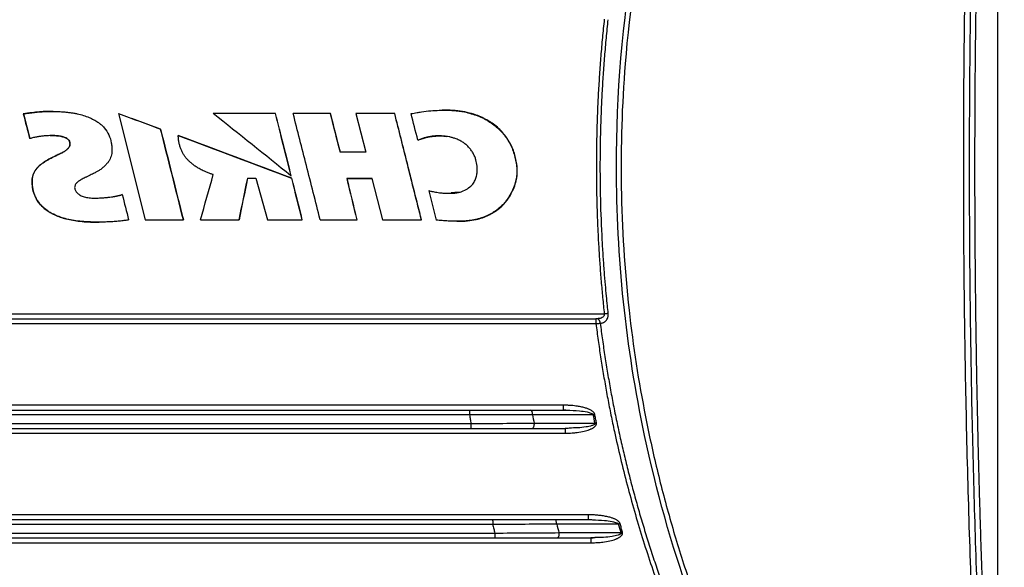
# Model space of a CAD drawing. Header units: millimetres. Extents: x 0 to 1118, y 0 to 864.
# Tile 51 of 76: x 619 to 700, y 128 to 173. Entities that reach past the tile are written whole.
import ezdxf

# ---------------------------------------------------------------- set-up
doc = ezdxf.new("R2010")
doc.units = ezdxf.units.MM

msp = doc.modelspace()

# ---------------------------------------------------------------- linework, layer by layer
at = {"color": 7, "linetype": 'Continuous', "lineweight": 30}
for p, q in [((699.292, 101.129), (699.292, 221.165)), ((653.674, 165.783), (653.642, 165.783)), ((619.251, 165.491), (619.262, 165.491)), ((619.262, 165.491), (619.777, 163.451)), ((621.7, 165.686), (621.692, 165.686)), ((627.071, 165.511), (628.173, 161.145)), ((627.071, 165.511), (627.073, 165.511)), ((627.073, 165.511), (629.27, 156.791)), ((630.526, 164.231), (628.171, 165.103)), ((634.848, 165.511), (634.856, 165.511)), ((639.956, 165.511), (639.942, 165.511)), ((641.415, 165.511), (641.431, 165.511)), ((644.476, 165.511), (644.456, 165.511)), ((646.548, 165.511), (647.378, 162.331)), ((646.548, 165.511), (646.571, 165.511)), ((649.756, 165.511), (649.73, 165.511)), ((619.777, 163.451), (619.766, 163.451)), ((628.173, 161.145), (628.173, 161.145)), ((634.853, 160.496), (634.853, 160.496)), ((637.674, 160.191), (637.67, 160.191)), ((638.358, 160.191), (639.293, 156.791)), ((641.235, 160.396), (641.251, 160.396)), ((641.28, 160.201), (641.297, 160.201)), ((645.836, 160.181), (645.814, 160.181)), ((647.877, 160.181), (648.741, 156.791)), ((627.376, 158.846), (627.377, 158.846)), ((652.556, 159.166), (653.161, 156.756)), ((652.586, 159.166), (652.556, 159.166)), ((654.999, 159.041), (654.387, 158.992)), ((625.477, 156.587), (625.48, 156.587)), ((627.902, 156.776), (627.901, 156.776)), ((629.271, 156.791), (629.27, 156.791)), ((632.396, 156.791), (632.401, 156.791)), ((636.97, 156.791), (636.981, 156.791)), ((642.139, 156.791), (642.156, 156.791)), ((646.644, 156.791), (646.666, 156.791)), ((651.922, 156.791), (651.951, 156.791)), ((654.859, 156.659), (654.893, 156.659)), ((656.401, 156.801), (656.436, 156.801)), ((666.469, 148.664), (666.356, 148.651)), ((655.897, 140.751), (600.446, 140.751)), ((666.062, 140.774), (661.071, 140.774)), ((663.628, 141.151), (663.878, 141.139)), ((661.199, 140.074), (666.196, 140.075)), ((663.76, 139.651), (663.758, 139.623)), ((664.091, 139.673), (663.76, 139.651)), ((665.669, 132.151), (665.997, 132.136)), ((657.8, 131.751), (598.542, 131.751)), ((668.145, 131.785), (663.058, 131.784)), ((663.246, 131.084), (668.342, 131.086)), ((665.862, 130.651), (665.86, 130.623)), ((666.2, 130.673), (665.862, 130.651))]:
    msp.add_line(p, q, dxfattribs=at)
for points, knots in [([(698.769, 86.386), (698.591, 86.565), (698.24, 86.918), (697.726, 87.444), (697.229, 87.959), (696.752, 88.461), (696.292, 88.951), (695.849, 89.428), (695.424, 89.892), (695.017, 90.342), (694.626, 90.779), (694.251, 91.202), (693.893, 91.612), (693.552, 92.006), (693.226, 92.386), (692.915, 92.752), (692.62, 93.102), (692.341, 93.437), (692.076, 93.757), (691.228, 94.79), (689.904, 96.46), (688.231, 98.699), (686.849, 100.646), (684.805, 103.659), (680.811, 110.092), (676.948, 117.944), (672.975, 128.354), (669.225, 141.694), (667.34, 159.689), (668.822, 177.338), (671.734, 189.891), (674.258, 197.369), (676.852, 203.93), (680.209, 211.077), (683.961, 217.373), (686.516, 221.166), (687.736, 222.918), (689.54, 225.375), (691.11, 227.37), (692.226, 228.726), (692.674, 229.265), (693.189, 229.873), (693.77, 230.55), (694.421, 231.293), (695.143, 232.102), (695.939, 232.974), (696.81, 233.905), (697.759, 234.896), (698.425, 235.568), (698.769, 235.915)], [0, 0, 0, 0, 0.004571, 0.009013, 0.013327, 0.017511, 0.021566, 0.025491, 0.029288, 0.032955, 0.036494, 0.039903, 0.043183, 0.046333, 0.049355, 0.052247, 0.055011, 0.057645, 0.06015, 0.062526, 0.081844, 0.098705, 0.113108, 0.125052, 0.164593, 0.250044, 0.282762, 0.366089, 0.49991, 0.607329, 0.684825, 0.732362, 0.74992, 0.812432, 0.874941, 0.882306, 0.895183, 0.913572, 0.937471, 0.941122, 0.94535, 0.950157, 0.955543, 0.961506, 0.968048, 0.975169, 0.982868, 0.991145, 1, 1, 1, 1]), ([(699.041, 235.655), (698.867, 235.48), (698.519, 235.13), (698.002, 234.601), (697.49, 234.07), (696.981, 233.535), (696.477, 232.997), (695.978, 232.456), (695.483, 231.912), (694.699, 231.039), (693.243, 229.373), (690.679, 226.264), (687.554, 222.082), (684.198, 217.02), (681.271, 211.999), (677.691, 204.986), (673.823, 195.582), (670.343, 183.09), (668.558, 170.807), (668.198, 159.457), (668.816, 149.755), (670.008, 142.03), (671.272, 136.258), (672.402, 131.971), (673.71, 127.738), (674.998, 124.109), (676.62, 119.988), (679.014, 114.586), (682.752, 107.548), (686.439, 101.829), (689.904, 97.053), (692, 94.408), (693.881, 92.201), (694.713, 91.247), (695.557, 90.304), (696.412, 89.373), (697.277, 88.453), (698.153, 87.543), (698.745, 86.945), (699.041, 86.647)], [0, 0, 0, 0, 0.004481, 0.008958, 0.01343, 0.017897, 0.02236, 0.026817, 0.03127, 0.035717, 0.048133, 0.071435, 0.108888, 0.142867, 0.181641, 0.214301, 0.285712, 0.365738, 0.448943, 0.510178, 0.571408, 0.624986, 0.651785, 0.678572, 0.705372, 0.732154, 0.748405, 0.78573, 0.839311, 0.892856, 0.909095, 0.946426, 0.954095, 0.961759, 0.969418, 0.977071, 0.984719, 0.992362, 1, 1, 1, 1]), ([(699.39, 87.029), (699.333, 87.766), (699.196, 89.53), (698.967, 92.613), (698.688, 96.551), (698.397, 100.955), (698.019, 107.126), (697.605, 114.795), (697.196, 124.061), (696.878, 133.33), (696.649, 142.602), (696.512, 151.876), (696.467, 161.151), (696.513, 170.426), (696.649, 179.699), (696.876, 188.971), (697.196, 198.241), (697.605, 207.507), (698.018, 215.155), (698.395, 221.327), (698.686, 225.718), (698.965, 229.662), (699.194, 232.745), (699.332, 234.523), (699.39, 235.272)], [0, 0, 0, 0, 0.014942, 0.035776, 0.0625, 0.094745, 0.124999, 0.1875, 0.249999, 0.3125, 0.374999, 0.4375, 0.5, 0.5625, 0.625, 0.687501, 0.750001, 0.812501, 0.875001, 0.904851, 0.9375, 0.963965, 0.984798, 1, 1, 1, 1]), ([(699.818, 235.237), (699.764, 234.524), (699.654, 233.098), (699.496, 230.961), (699.342, 228.824), (699.193, 226.689), (699.049, 224.555), (698.91, 222.422), (698.776, 220.29), (698.646, 218.16), (698.521, 216.031), (698.401, 213.903), (698.285, 211.776), (698.175, 209.651), (698.069, 207.527), (697.968, 205.404), (697.871, 203.283), (697.78, 201.163), (697.693, 199.044), (697.611, 196.927), (697.534, 194.811), (697.461, 192.697), (697.393, 190.583), (697.33, 188.472), (697.272, 186.361), (697.218, 184.252), (697.169, 182.145), (697.125, 180.039), (697.085, 177.934), (697.05, 175.831), (697.02, 173.729), (696.995, 171.629), (696.974, 169.53), (696.957, 167.433), (696.946, 165.337), (696.939, 163.243), (696.936, 160.411), (696.944, 156.837), (696.973, 152.521), (697.023, 148.197), (697.092, 143.868), (697.18, 139.533), (697.289, 135.191), (697.418, 130.844), (697.567, 126.49), (697.736, 122.131), (697.925, 117.766), (698.134, 113.396), (698.364, 109.02), (698.614, 104.639), (698.884, 100.253), (699.174, 95.861), (699.484, 91.464), (699.707, 88.532), (699.818, 87.065)], [0, 0, 0, 0, 0.014463, 0.028916, 0.043358, 0.057789, 0.072211, 0.086622, 0.101022, 0.115412, 0.129792, 0.144161, 0.15852, 0.172868, 0.187206, 0.201533, 0.21585, 0.230157, 0.244453, 0.258739, 0.273014, 0.287279, 0.301534, 0.315778, 0.330012, 0.344235, 0.358448, 0.372651, 0.386843, 0.401024, 0.415196, 0.429357, 0.443507, 0.457647, 0.471777, 0.485896, 0.500005, 0.529067, 0.558172, 0.587321, 0.616513, 0.64575, 0.67503, 0.704354, 0.733722, 0.763133, 0.792588, 0.822087, 0.85163, 0.881216, 0.910846, 0.94052, 0.970238, 1, 1, 1, 1]), ([(699.292, 101.129), (699.249, 101.823), (699.163, 103.211), (699.04, 105.293), (698.922, 107.374), (698.807, 109.454), (698.698, 111.533), (698.592, 113.611), (698.492, 115.689), (698.395, 117.765), (698.303, 119.84), (698.216, 121.915), (698.133, 123.988), (698.055, 126.061), (697.981, 128.132), (697.911, 130.203), (697.846, 132.273), (697.786, 134.342), (697.73, 136.41), (697.678, 138.476), (697.631, 140.542), (697.589, 142.607), (697.551, 144.672), (697.517, 146.735), (697.488, 148.797), (697.463, 150.858), (697.443, 152.919), (697.428, 154.978), (697.416, 157.036), (697.41, 159.094), (697.407, 161.885), (697.415, 165.413), (697.443, 169.677), (697.491, 173.946), (697.559, 178.219), (697.645, 182.495), (697.751, 186.776), (697.876, 191.061), (698.02, 195.35), (698.183, 199.642), (698.366, 203.939), (698.568, 208.24), (698.789, 212.545), (699.028, 216.854), (699.204, 219.728), (699.292, 221.165)], [0, 0, 0, 0, 0.0173732, 0.0347364, 0.0520896, 0.0694329, 0.0867664, 0.1040902, 0.1214043, 0.1387088, 0.1560038, 0.1732894, 0.1905657, 0.2078327, 0.2250905, 0.2423392, 0.2595789, 0.2768096, 0.2940315, 0.3112445, 0.3284489, 0.3456446, 0.3628318, 0.3800106, 0.3971809, 0.414343, 0.4314968, 0.4486424, 0.46578, 0.4829097, 0.5000314, 0.5355017, 0.5710063, 0.6065459, 0.6421214, 0.6777333, 0.7133825, 0.7490696, 0.7847953, 0.8205603, 0.8563654, 0.8922112, 0.9280984, 0.9640278, 1, 1, 1, 1]), ([(666.964, 173.251), (666.938, 173), (666.885, 172.498), (666.811, 171.744), (666.743, 170.99), (666.679, 170.235), (666.621, 169.48), (666.568, 168.725), (666.519, 167.969), (666.476, 167.213), (666.438, 166.456), (666.405, 165.7), (666.377, 164.942), (666.354, 164.185), (666.337, 163.427), (666.324, 162.669), (666.316, 161.91), (666.313, 160.954), (666.32, 159.802), (666.344, 158.454), (666.384, 157.107), (666.44, 155.762), (666.512, 154.417), (666.601, 153.074), (666.705, 151.731), (666.825, 150.39), (666.918, 149.497), (666.964, 149.051)], [0, 0, 0, 0, 0.031245, 0.062485, 0.093719, 0.124951, 0.15618, 0.18741, 0.21864, 0.249873, 0.28111, 0.312353, 0.343602, 0.37486, 0.406127, 0.437405, 0.468696, 0.500001, 0.555642, 0.611243, 0.666813, 0.722357, 0.777886, 0.833407, 0.888927, 0.944456, 1, 1, 1, 1]), ([(667.289, 149.085), (667.266, 149.298), (667.216, 149.774), (667.139, 150.56), (667.054, 151.491), (666.966, 152.567), (666.879, 153.789), (666.76, 155.777), (666.664, 158.247), (666.634, 160.766), (666.647, 162.662), (666.678, 164.173), (666.729, 165.684), (666.8, 167.193), (666.891, 168.702), (667.003, 170.209), (667.133, 171.714), (667.237, 172.716), (667.289, 173.217)], [0, 0, 0, 0, 0.026662, 0.059327, 0.097993, 0.142661, 0.19333, 0.250001, 0.389684, 0.499998, 0.562501, 0.625003, 0.687504, 0.750004, 0.812504, 0.875003, 0.937502, 1, 1, 1, 1]), ([(651.098, 165.501), (651.262, 165.529), (651.544, 165.578), (652.085, 165.666), (652.69, 165.742), (653.411, 165.785), (653.984, 165.787), (654.425, 165.771), (654.736, 165.751), (655.033, 165.719), (655.425, 165.656), (655.898, 165.544), (656.447, 165.376), (656.968, 165.158), (657.452, 164.896), (657.896, 164.6), (658.404, 164.168), (658.94, 163.543), (659.43, 162.666), (659.665, 161.847), (659.77, 161.188), (659.794, 160.721), (659.757, 160.273), (659.632, 159.691), (659.407, 159.134), (659.108, 158.623), (658.855, 158.264), (658.56, 157.939), (658.282, 157.7), (658.043, 157.523), (657.849, 157.394), (657.646, 157.272), (657.426, 157.155), (657.191, 157.047), (656.937, 156.95), (656.674, 156.866), (656.493, 156.823), (656.401, 156.801)], [0, 0, 0, 0, 0.029211, 0.050362, 0.096237, 0.136248, 0.177203, 0.196703, 0.213953, 0.231854, 0.249215, 0.283633, 0.317338, 0.349853, 0.382817, 0.413889, 0.443421, 0.499657, 0.5574, 0.618235, 0.647719, 0.674288, 0.699892, 0.726192, 0.778342, 0.804268, 0.829935, 0.855349, 0.881003, 0.894205, 0.907581, 0.921867, 0.935785, 0.951448, 0.967331, 0.983496, 1, 1, 1, 1]), ([(656.436, 156.801), (656.614, 156.846), (656.964, 156.935), (657.576, 157.194), (658.229, 157.599), (658.877, 158.203), (659.358, 158.942), (659.709, 159.764), (659.866, 160.677), (659.758, 161.641), (659.488, 162.622), (658.986, 163.537), (658.302, 164.33), (657.439, 164.956), (656.549, 165.368), (655.701, 165.609), (654.922, 165.752), (654.242, 165.786), (653.82, 165.781), (653.674, 165.779)], [0, 0, 0, 0, 0.03793, 0.074536, 0.137118, 0.195767, 0.25602, 0.317803, 0.379138, 0.444566, 0.516116, 0.587621, 0.658089, 0.730657, 0.806384, 0.859543, 0.912773, 0.969746, 1, 1, 1, 1]), ([(621.692, 165.687), (621.519, 165.688), (621.15, 165.691), (620.568, 165.647), (619.928, 165.574), (619.483, 165.52), (619.251, 165.491)], [0, 0, 0, 0, 0.211251, 0.452238, 0.713561, 1, 1, 1, 1]), ([(619.262, 165.491), (619.418, 165.51), (619.722, 165.547), (620.305, 165.619), (620.988, 165.684), (621.633, 165.695), (622.121, 165.675), (622.468, 165.652), (622.804, 165.625), (623.112, 165.592), (623.399, 165.548), (623.763, 165.476), (624.184, 165.366), (624.64, 165.205), (625.033, 165.012), (625.34, 164.827), (625.635, 164.608), (625.968, 164.283), (626.307, 163.764), (626.472, 163.216), (626.518, 162.785), (626.538, 162.419), (626.5, 162.079), (626.381, 161.782), (626.257, 161.571), (626.098, 161.363), (625.902, 161.155), (625.675, 160.963), (625.437, 160.81), (625.19, 160.671), (624.894, 160.516), (624.634, 160.387), (624.431, 160.292), (624.309, 160.237), (624.167, 160.169), (624.009, 160.083), (623.865, 159.992), (623.738, 159.902), (623.645, 159.825), (623.587, 159.762), (623.539, 159.695), (623.496, 159.604), (623.464, 159.486), (623.475, 159.318), (623.543, 159.156), (623.642, 159.01), (623.746, 158.915), (623.865, 158.831), (624.004, 158.754), (624.165, 158.688), (624.424, 158.62), (624.706, 158.577), (624.996, 158.566), (625.273, 158.562), (625.587, 158.576), (625.925, 158.604), (626.218, 158.628), (626.437, 158.655), (626.596, 158.679), (626.688, 158.694), (626.759, 158.706), (626.811, 158.715), (626.858, 158.722), (626.889, 158.728), (626.902, 158.731)], [0, 0, 0, 0, 0.027045, 0.052938, 0.1013, 0.145354, 0.164028, 0.185537, 0.205392, 0.222147, 0.238874, 0.255583, 0.286104, 0.313774, 0.338811, 0.361509, 0.375559, 0.402075, 0.441361, 0.481173, 0.499421, 0.515967, 0.544478, 0.5573, 0.570984, 0.586485, 0.602409, 0.620064, 0.637616, 0.651272, 0.668826, 0.695334, 0.701327, 0.70731, 0.718441, 0.728464, 0.738378, 0.747875, 0.755317, 0.759074, 0.762601, 0.76951, 0.776361, 0.783403, 0.79822, 0.805928, 0.813759, 0.822244, 0.831038, 0.841083, 0.852299, 0.877204, 0.889967, 0.902432, 0.924947, 0.944112, 0.960888, 0.975658, 0.982161, 0.988626, 0.991756, 0.994508, 0.997728, 1, 1, 1, 1]), ([(639.942, 165.511), (639.517, 165.511), (638.668, 165.511), (637.395, 165.511), (636.122, 165.511), (635.272, 165.511), (634.848, 165.511)], [0, 0, 0, 0, 0.2500021, 0.4999999, 0.7499978, 1, 1, 1, 1]), ([(644.456, 165.511), (644.118, 165.511), (643.442, 165.511), (642.429, 165.511), (641.753, 165.511), (641.415, 165.511)], [0, 0, 0, 0, 0.333334, 0.666666, 1, 1, 1, 1]), ([(643.632, 156.791), (643.255, 158.276), (642.516, 161.183), (641.777, 164.089), (641.415, 165.511)], [0, 0, 0, 0, 0.510859, 1, 1, 1, 1]), ([(649.73, 165.511), (650.076, 164.136), (650.807, 161.23), (651.537, 158.323), (651.922, 156.791)], [0, 0, 0, 0, 0.473037, 1, 1, 1, 1]), ([(651.951, 156.791), (651.565, 158.327), (650.834, 161.234), (650.101, 164.141), (649.756, 165.511)], [0, 0, 0, 0, 0.528513, 1, 1, 1, 1]), ([(627.902, 156.776), (627.853, 156.767), (627.751, 156.748), (627.592, 156.723), (627.42, 156.7), (627.235, 156.679), (627.036, 156.659), (626.825, 156.642), (626.517, 156.62), (626.116, 156.599), (625.624, 156.587), (625.046, 156.59), (624.415, 156.613), (623.743, 156.671), (623.132, 156.766), (622.578, 156.906), (622.083, 157.072), (621.649, 157.27), (621.278, 157.493), (620.947, 157.736), (620.658, 158.014), (620.437, 158.306), (620.277, 158.587), (620.119, 158.944), (620.022, 159.318), (619.982, 159.682), (619.97, 159.994), (619.997, 160.295), (620.1, 160.577), (620.212, 160.795), (620.365, 161.012), (620.554, 161.211), (620.776, 161.393), (621.005, 161.547), (621.238, 161.687), (621.439, 161.797), (621.647, 161.9), (621.874, 162.009), (622.12, 162.126), (622.335, 162.232), (622.497, 162.314), (622.626, 162.39), (622.742, 162.471), (622.843, 162.554), (622.931, 162.637), (623.003, 162.722), (623.054, 162.812), (623.082, 162.906), (623.089, 163.003), (623.08, 163.101), (623.051, 163.232), (622.972, 163.351), (622.863, 163.446), (622.762, 163.502), (622.645, 163.55), (622.515, 163.594), (622.368, 163.637), (622.21, 163.665), (622.037, 163.684), (621.849, 163.696), (621.646, 163.7), (621.346, 163.694), (621.021, 163.675), (620.677, 163.636), (620.391, 163.594), (620.091, 163.534), (619.884, 163.479), (619.777, 163.451)], [0, 0, 0, 0, 0.008265, 0.017231, 0.026901, 0.03728, 0.04837, 0.060176, 0.072698, 0.099816, 0.127229, 0.15496, 0.196169, 0.232754, 0.267477, 0.29917, 0.328109, 0.354553, 0.3786, 0.400266, 0.423018, 0.445275, 0.461111, 0.476988, 0.510374, 0.524958, 0.53818, 0.562435, 0.574768, 0.588089, 0.603257, 0.618861, 0.633856, 0.651007, 0.664954, 0.679287, 0.689258, 0.703618, 0.721414, 0.734723, 0.743548, 0.75184, 0.759746, 0.767024, 0.773628, 0.779943, 0.785529, 0.790773, 0.79629, 0.801637, 0.807076, 0.818563, 0.824645, 0.831163, 0.837619, 0.845799, 0.854095, 0.863089, 0.87256, 0.883249, 0.894465, 0.906489, 0.933265, 0.948881, 0.964233, 0.981478, 1, 1, 1, 1]), ([(621.498, 163.691), (621.601, 163.694), (621.926, 163.705), (622.342, 163.654), (622.709, 163.529), (622.915, 163.413), (623.046, 163.241), (623.086, 163.047), (623.077, 162.886), (623.025, 162.766), (622.94, 162.646), (622.786, 162.508), (622.564, 162.349), (622.276, 162.207), (621.944, 162.044), (621.547, 161.859), (621.182, 161.663), (620.879, 161.471), (620.579, 161.25), (620.269, 160.929), (620.009, 160.449), (619.944, 159.887), (620.009, 159.281), (620.208, 158.655), (620.576, 158.064), (621.132, 157.562), (621.864, 157.138), (622.811, 156.816), (623.97, 156.632), (624.886, 156.575), (625.407, 156.593), (625.477, 156.595)], [0, 0, 0, 0, 0.0223032, 0.0708342, 0.0900934, 0.1065725, 0.1215976, 0.1354906, 0.1489298, 0.1559735, 0.1635775, 0.1807698, 0.2007299, 0.2229439, 0.2503713, 0.2813554, 0.3183352, 0.3404066, 0.3594937, 0.3992475, 0.4367136, 0.4760309, 0.5203189, 0.5686292, 0.6178373, 0.6699977, 0.7299574, 0.8009529, 0.886423, 0.9848943, 1, 1, 1, 1]), ([(634.853, 160.496), (634.817, 160.507), (634.743, 160.53), (634.628, 160.569), (634.505, 160.615), (634.375, 160.666), (634.217, 160.731), (634.044, 160.807), (633.858, 160.895), (633.656, 161.004), (633.433, 161.142), (633.197, 161.309), (632.977, 161.487), (632.779, 161.677), (632.603, 161.877), (632.446, 162.09), (632.311, 162.316), (632.199, 162.56), (632.109, 162.82), (632.04, 163.098), (631.994, 163.396), (631.982, 163.603), (631.976, 163.711)], [0, 0, 0, 0, 0.02405, 0.050151, 0.078321, 0.108573, 0.140917, 0.188528, 0.230423, 0.273821, 0.335947, 0.399532, 0.460603, 0.518566, 0.576399, 0.632588, 0.68887, 0.745903, 0.805753, 0.866197, 0.930186, 1, 1, 1, 1]), ([(653.964, 163.636), (653.916, 163.642), (653.82, 163.653), (653.677, 163.664), (653.534, 163.671), (653.392, 163.674), (653.251, 163.672), (653.11, 163.666), (652.971, 163.656), (652.78, 163.635), (652.537, 163.596), (652.249, 163.528), (651.955, 163.439), (651.76, 163.368), (651.657, 163.331)], [0, 0, 0, 0, 0.0617886, 0.1230442, 0.1838227, 0.2441814, 0.3041787, 0.3638741, 0.4233281, 0.4826018, 0.6088248, 0.7365366, 0.8603236, 1, 1, 1, 1]), ([(651.686, 163.331), (651.754, 163.356), (651.885, 163.404), (652.076, 163.466), (652.294, 163.531), (652.546, 163.591), (652.835, 163.639), (653.123, 163.667), (653.411, 163.676), (653.703, 163.668), (653.898, 163.647), (653.996, 163.636)], [0, 0, 0, 0, 0.092266, 0.17751, 0.255808, 0.382126, 0.506997, 0.628225, 0.750463, 0.874223, 1, 1, 1, 1]), ([(652.556, 159.166), (652.641, 159.148), (652.79, 159.117), (653.078, 159.059), (653.411, 159.007), (653.809, 158.969), (654.285, 158.95), (654.731, 158.97), (655.13, 159.051), (655.465, 159.171), (655.821, 159.382), (656.112, 159.645), (656.271, 159.878), (656.364, 160.039), (656.432, 160.203), (656.475, 160.374), (656.503, 160.556), (656.525, 160.751), (656.536, 160.965), (656.511, 161.287), (656.452, 161.635), (656.328, 161.991), (656.191, 162.265), (656.022, 162.525), (655.82, 162.766), (655.589, 162.982), (655.327, 163.172), (655.034, 163.334), (654.745, 163.453), (654.471, 163.539), (654.22, 163.599), (654.05, 163.623), (653.964, 163.636)], [0, 0, 0, 0, 0.028294, 0.049347, 0.095621, 0.137933, 0.17929, 0.250893, 0.282287, 0.311591, 0.366381, 0.415868, 0.437665, 0.457531, 0.476285, 0.495047, 0.514677, 0.535886, 0.558933, 0.583952, 0.640441, 0.673107, 0.705781, 0.739789, 0.773535, 0.807797, 0.842327, 0.878587, 0.916258, 0.944, 0.971866, 1, 1, 1, 1]), ([(629.27, 156.791), (629.617, 156.791), (630.312, 156.791), (631.354, 156.791), (632.049, 156.791), (632.396, 156.791)], [0, 0, 0, 0, 0.333334, 0.6666657, 1, 1, 1, 1]), ([(648.741, 156.791), (649.094, 156.791), (649.802, 156.791), (650.862, 156.791), (651.568, 156.791), (651.922, 156.791)], [0, 0, 0, 0, 0.333334, 0.666666, 1, 1, 1, 1]), ([(656.401, 156.801), (656.353, 156.791), (656.255, 156.77), (656.103, 156.744), (655.946, 156.721), (655.783, 156.702), (655.614, 156.686), (655.44, 156.674), (655.259, 156.665), (655.072, 156.66), (654.812, 156.657), (654.469, 156.664), (654.06, 156.684), (653.621, 156.716), (653.326, 156.742), (653.16, 156.756)], [0, 0, 0, 0, 0.045612, 0.092795, 0.141589, 0.192029, 0.244148, 0.297975, 0.353537, 0.410857, 0.469958, 0.593504, 0.727586, 0.846821, 1, 1, 1, 1]), ([(654.893, 156.659), (654.9, 156.659), (655.182, 156.65), (655.701, 156.675), (656.203, 156.761), (656.436, 156.801)], [0, 0, 0, 0, 0.015331, 0.543498, 1, 1, 1, 1]), ([(589.378, 149.051), (589.795, 149.051), (590.628, 149.051), (591.878, 149.051), (593.129, 149.051), (594.38, 149.051), (595.631, 149.051), (596.882, 149.051), (598.133, 149.051), (599.385, 149.051), (600.637, 149.051), (601.888, 149.051), (603.14, 149.051), (604.392, 149.051), (605.644, 149.051), (606.896, 149.051), (608.149, 149.051), (609.401, 149.051), (610.653, 149.051), (611.905, 149.051), (613.157, 149.051), (614.409, 149.051), (615.661, 149.051), (616.913, 149.051), (618.164, 149.051), (619.416, 149.051), (620.667, 149.051), (621.918, 149.051), (623.169, 149.051), (624.42, 149.051), (625.671, 149.051), (626.921, 149.051), (628.722, 149.051), (631.074, 149.051), (633.857, 149.051), (636.52, 149.051), (639.063, 149.051), (641.606, 149.051), (644.149, 149.051), (646.69, 149.051), (649.23, 149.051), (651.768, 149.051), (654.306, 149.051), (656.841, 149.051), (659.375, 149.051), (661.907, 149.051), (664.437, 149.051), (666.122, 149.051), (666.964, 149.051)], [0, 0, 0, 0, 0.016186, 0.032367, 0.048545, 0.06472, 0.08089, 0.097057, 0.11322, 0.129379, 0.145535, 0.161686, 0.177834, 0.193978, 0.210119, 0.226255, 0.242388, 0.258517, 0.274642, 0.290764, 0.306882, 0.322996, 0.339106, 0.355212, 0.371315, 0.387414, 0.403509, 0.4196, 0.435688, 0.451772, 0.467852, 0.483928, 0.500001, 0.537321, 0.574642, 0.607362, 0.640082, 0.672801, 0.705521, 0.738241, 0.770961, 0.803681, 0.836401, 0.869121, 0.90184, 0.93456, 0.96728, 1, 1, 1, 1]), ([(666.632, 148.287), (666.656, 148.288), (666.709, 148.291), (666.784, 148.303), (666.859, 148.325), (666.926, 148.352), (666.989, 148.388), (667.064, 148.444), (667.148, 148.529), (667.223, 148.652), (667.268, 148.776), (667.289, 148.888), (667.296, 148.988), (667.291, 149.053), (667.289, 149.085)], [0, 0, 0, 0, 0.070088, 0.155244, 0.226337, 0.297755, 0.364944, 0.432219, 0.558369, 0.681962, 0.78545, 0.861935, 0.93355, 1, 1, 1, 1]), ([(667.289, 149.085), (667.269, 149.083), (667.248, 149.081), (667.203, 149.076), (667.177, 149.074), (667.094, 149.065), (667.03, 149.058), (666.964, 149.051)], [0, 0, 0, 0, 0.25, 0.25, 0.5, 0.5, 1, 1, 1, 1]), ([(590.058, 148.651), (591.329, 148.651), (593.869, 148.651), (597.681, 148.651), (601.492, 148.651), (605.303, 148.651), (609.115, 148.651), (612.926, 148.651), (616.737, 148.651), (620.549, 148.651), (624.36, 148.651), (628.171, 148.651), (631.982, 148.651), (635.794, 148.651), (639.605, 148.651), (643.416, 148.651), (647.228, 148.651), (651.039, 148.651), (654.85, 148.651), (658.662, 148.651), (662.473, 148.651), (665.014, 148.651), (666.284, 148.651)], [0, 0, 0, 0, 0.050003, 0.100004, 0.150005, 0.200006, 0.250006, 0.300005, 0.350004, 0.400003, 0.450001, 0.5, 0.549999, 0.599997, 0.649996, 0.699995, 0.749994, 0.799994, 0.849995, 0.899996, 0.949997, 1, 1, 1, 1]), ([(666.284, 148.651), (666.283, 148.651), (666.283, 148.642), (666.281, 148.603), (666.281, 148.573), (666.28, 148.495), (666.279, 148.447), (666.279, 148.349), (666.279, 148.298), (666.279, 148.251)], [0, 0, 0, 0, 0.25, 0.25, 0.5, 0.5, 0.75, 0.75, 1, 1, 1, 1]), ([(666.279, 148.251), (666.296, 148.253), (666.329, 148.256), (666.377, 148.261), (666.421, 148.265), (666.462, 148.269), (666.499, 148.273), (666.533, 148.276), (666.562, 148.279), (666.589, 148.282), (666.612, 148.284), (666.626, 148.286), (666.632, 148.287)], [0, 0, 0, 0, 0.130144, 0.253787, 0.370709, 0.480808, 0.584141, 0.680767, 0.770715, 0.853935, 0.930373, 1, 1, 1, 1]), ([(666.279, 148.251), (666.308, 148.022), (666.367, 147.565), (666.461, 146.88), (666.559, 146.196), (666.662, 145.512), (666.77, 144.829), (666.882, 144.147), (666.999, 143.466), (667.12, 142.785), (667.246, 142.105), (667.377, 141.425), (667.512, 140.747), (667.652, 140.069), (668.061, 138.151), (668.814, 135.012), (670.052, 130.69), (671.479, 126.426), (673.091, 122.229), (674.885, 118.106), (676.857, 114.067), (679.004, 110.119), (681.322, 106.267), (683.806, 102.52), (686.45, 98.887), (689.251, 95.372), (691.501, 92.79), (693.097, 91.058), (693.979, 90.125), (694.873, 89.203), (695.777, 88.293), (696.693, 87.394), (697.62, 86.507), (698.246, 85.925), (698.56, 85.634)], [0, 0, 0, 0, 0.009617, 0.019232, 0.028847, 0.038461, 0.048075, 0.05769, 0.067306, 0.076923, 0.086541, 0.096162, 0.105786, 0.115413, 0.125043, 0.187572, 0.250068, 0.312555, 0.37508, 0.4376, 0.500078, 0.562544, 0.625065, 0.687568, 0.750047, 0.812529, 0.875025, 0.892903, 0.910768, 0.928623, 0.946471, 0.964315, 0.982157, 1, 1, 1, 1]), ([(666.356, 148.651), (666.352, 148.651), (666.343, 148.651), (666.33, 148.652), (666.317, 148.652), (666.301, 148.653), (666.291, 148.653), (666.284, 148.653)], [0, 0, 0, 0, 0.207231, 0.413761, 0.606373, 0.744133, 1, 1, 1, 1]), ([(666.632, 148.287), (666.631, 148.301), (666.629, 148.331), (666.62, 148.375), (666.609, 148.417), (666.595, 148.456), (666.578, 148.492), (666.559, 148.525), (666.538, 148.553), (666.517, 148.578), (666.495, 148.598), (666.473, 148.614), (666.451, 148.627), (666.43, 148.637), (666.41, 148.644), (666.391, 148.648), (666.373, 148.651), (666.361, 148.651), (666.356, 148.651)], [0, 0, 0, 0, 0.0758626, 0.1520221, 0.2278902, 0.3028842, 0.3764519, 0.4480917, 0.5173691, 0.5839267, 0.6474878, 0.7078548, 0.7649038, 0.8185756, 0.8688657, 0.9158135, 0.9594923, 1, 1, 1, 1]), ([(666.469, 148.657), (666.469, 148.652), (666.468, 148.641), (666.461, 148.628), (666.458, 148.621)], [0, 0, 0, 0, 0.503126, 1, 1, 1, 1]), ([(666.632, 148.287), (666.662, 148.058), (666.72, 147.602), (666.815, 146.917), (666.913, 146.232), (667.017, 145.546), (667.125, 144.859), (667.238, 144.173), (667.356, 143.486), (667.479, 142.798), (667.607, 142.111), (667.739, 141.422), (667.877, 140.734), (668.02, 140.046), (668.167, 139.357), (668.32, 138.668), (668.477, 137.98), (668.64, 137.291), (668.808, 136.602), (668.98, 135.913), (669.158, 135.224), (669.341, 134.536), (669.529, 133.847), (669.722, 133.159), (669.92, 132.471), (670.124, 131.783), (670.332, 131.095), (670.546, 130.408), (670.765, 129.721), (670.989, 129.035), (671.218, 128.349), (671.453, 127.664), (671.693, 126.979), (671.938, 126.295), (672.188, 125.611), (672.444, 124.929), (672.705, 124.246), (672.971, 123.565), (673.242, 122.884), (673.519, 122.205), (673.801, 121.526), (674.089, 120.848), (674.382, 120.171), (674.68, 119.495), (674.984, 118.821), (675.293, 118.147), (675.607, 117.475), (675.927, 116.803), (676.252, 116.133), (676.582, 115.465), (676.918, 114.797), (677.26, 114.131), (677.606, 113.467), (677.958, 112.804), (678.316, 112.143), (678.679, 111.483), (679.047, 110.825), (679.421, 110.169), (679.8, 109.514), (680.185, 108.861), (680.575, 108.211), (680.971, 107.562), (681.371, 106.915), (681.778, 106.27), (682.189, 105.627), (682.607, 104.986), (683.029, 104.348), (683.457, 103.712), (683.891, 103.078), (684.329, 102.446), (684.773, 101.817), (685.223, 101.19), (685.678, 100.566), (686.138, 99.944), (686.604, 99.325), (687.074, 98.709), (687.551, 98.095), (688.032, 97.484), (688.519, 96.876), (689.011, 96.271), (689.508, 95.669), (690.011, 95.069), (690.519, 94.473), (691.032, 93.88), (691.55, 93.29), (692.074, 92.703), (692.603, 92.119), (693.138, 91.538), (693.678, 90.96), (694.224, 90.385), (694.775, 89.814), (695.332, 89.245), (695.896, 88.679), (696.465, 88.116), (697.04, 87.556), (697.621, 86.999), (698.209, 86.444), (698.605, 86.078), (698.803, 85.894)], [0, 0, 0, 0, 0.00963, 0.019276, 0.028939, 0.038619, 0.048315, 0.058027, 0.067756, 0.077502, 0.087264, 0.097042, 0.106838, 0.116649, 0.126477, 0.136322, 0.146183, 0.156061, 0.165955, 0.175866, 0.185793, 0.195737, 0.205697, 0.215674, 0.225667, 0.235677, 0.245704, 0.255747, 0.265806, 0.275882, 0.285975, 0.296084, 0.30621, 0.316352, 0.326511, 0.336687, 0.346879, 0.357088, 0.367314, 0.377556, 0.387815, 0.398091, 0.408383, 0.418692, 0.429019, 0.439361, 0.449721, 0.460097, 0.47049, 0.4809, 0.491326, 0.501769, 0.512228, 0.522704, 0.533196, 0.543704, 0.554229, 0.56477, 0.575328, 0.585901, 0.596491, 0.607097, 0.617718, 0.628356, 0.63901, 0.64968, 0.660365, 0.671066, 0.681784, 0.692516, 0.703265, 0.714029, 0.724808, 0.735604, 0.746414, 0.75724, 0.768081, 0.778938, 0.78981, 0.800696, 0.811598, 0.822515, 0.833447, 0.844394, 0.855356, 0.866334, 0.877331, 0.888348, 0.899387, 0.91045, 0.921537, 0.932651, 0.943794, 0.954967, 0.966173, 0.977412, 0.988687, 1, 1, 1, 1]), ([(666.186, 140.798), (666.182, 140.812), (666.173, 140.842), (666.154, 140.883), (666.13, 140.923), (666.103, 140.96), (666.056, 141.012), (665.972, 141.077), (665.863, 141.142), (665.758, 141.198), (665.656, 141.24), (665.551, 141.28), (665.369, 141.341), (665.105, 141.408), (664.796, 141.465), (664.511, 141.503), (664.247, 141.529), (663.95, 141.546), (663.737, 141.549), (663.623, 141.551)], [0, 0, 0, 0, 0.016555, 0.032912, 0.049256, 0.065773, 0.08264, 0.124729, 0.179497, 0.219538, 0.253184, 0.29812, 0.341029, 0.459915, 0.59142, 0.679937, 0.770102, 0.877243, 1, 1, 1, 1]), ([(592.714, 141.151), (593.958, 141.151), (596.446, 141.151), (600.179, 141.151), (603.911, 141.151), (607.643, 141.151), (611.376, 141.151), (615.108, 141.151), (618.84, 141.151), (622.573, 141.151), (626.305, 141.151), (630.037, 141.151), (633.77, 141.151), (637.502, 141.151), (641.234, 141.151), (644.967, 141.151), (648.699, 141.151), (652.431, 141.151), (656.164, 141.151), (659.896, 141.151), (662.384, 141.151), (663.628, 141.151)], [0, 0, 0, 0, 0.052634, 0.105267, 0.157899, 0.210531, 0.263163, 0.315794, 0.368424, 0.421055, 0.473685, 0.526315, 0.578945, 0.631576, 0.684206, 0.736837, 0.789469, 0.842101, 0.894733, 0.947366, 1, 1, 1, 1]), ([(655.893, 141.151), (655.894, 141.151), (655.895, 141.108), (655.896, 140.96), (655.897, 140.856), (655.897, 140.751)], [0, 0, 0, 0, 0.5, 0.5, 1, 1, 1, 1]), ([(655.897, 140.751), (655.917, 140.636), (655.957, 140.403), (655.998, 140.169), (656.019, 140.051)], [0, 0, 0, 0, 0.492556, 1, 1, 1, 1]), ([(661.071, 140.774), (661.069, 140.874), (661.054, 140.972), (661.007, 141.111), (660.974, 141.151), (660.942, 141.151)], [0, 0, 0, 0, 0.5, 0.5, 1, 1, 1, 1]), ([(663.628, 141.151), (663.628, 141.152), (663.627, 141.154), (663.626, 141.185), (663.626, 141.187)], [0, 0, 0, 0, 0.942735, 1, 1, 1, 1]), ([(663.626, 141.185), (663.681, 141.178), (663.791, 141.164), (663.9, 141.153), (663.954, 141.147)], [0, 0, 0, 0, 0.4988706, 1, 1, 1, 1]), ([(666.32, 140.099), (666.297, 140.216), (666.252, 140.448), (666.208, 140.681), (666.186, 140.798)], [0, 0, 0, 0, 0.50002, 1, 1, 1, 1]), ([(600.323, 140.051), (603.77, 140.051), (606.159, 140.051), (613.052, 140.051), (615.441, 140.051), (622.335, 140.051), (624.724, 140.051), (631.618, 140.051), (634.007, 140.051), (640.901, 140.051), (643.29, 140.051), (650.184, 140.051), (652.572, 140.051), (656.019, 140.051)], [0, 0, 0, 0, 0.166667, 0.166667, 0.333333, 0.333333, 0.5, 0.5, 0.666667, 0.666667, 0.833333, 0.833333, 1, 1, 1, 1]), ([(656.019, 140.051), (656.019, 139.946), (656.019, 139.842), (656.017, 139.694), (656.016, 139.651), (656.015, 139.651)], [0, 0, 0, 0, 0.5, 0.5, 1, 1, 1, 1]), ([(661.199, 140.074), (661.201, 139.966), (661.188, 139.856), (661.14, 139.698), (661.105, 139.651), (661.069, 139.651)], [0, 0, 0, 0, 0.5, 0.5, 1, 1, 1, 1]), ([(663.755, 139.251), (663.858, 139.253), (664.048, 139.256), (664.379, 139.271), (664.795, 139.314), (665.201, 139.384), (665.532, 139.471), (665.708, 139.53), (665.832, 139.58), (665.921, 139.62), (666.004, 139.663), (666.08, 139.709), (666.139, 139.753), (666.191, 139.798), (666.238, 139.843), (666.286, 139.903), (666.324, 139.989), (666.321, 140.062), (666.32, 140.099)], [0, 0, 0, 0, 0.107592, 0.197792, 0.345505, 0.542921, 0.626355, 0.702597, 0.735891, 0.765744, 0.804486, 0.833361, 0.857242, 0.881381, 0.905038, 0.92481, 0.961538, 1, 1, 1, 1]), ([(592.583, 139.651), (593.831, 139.651), (596.329, 139.651), (600.075, 139.651), (603.821, 139.651), (607.567, 139.651), (611.314, 139.651), (615.06, 139.651), (618.806, 139.651), (622.552, 139.651), (626.298, 139.651), (630.044, 139.651), (633.791, 139.651), (637.537, 139.651), (641.283, 139.651), (645.029, 139.651), (648.775, 139.651), (652.521, 139.651), (656.268, 139.651), (660.014, 139.651), (662.511, 139.651), (663.76, 139.651)], [0, 0, 0, 0, 0.052634, 0.105267, 0.1579, 0.210531, 0.263163, 0.315794, 0.368424, 0.421055, 0.473685, 0.526315, 0.578945, 0.631576, 0.684206, 0.736837, 0.789469, 0.8421, 0.894733, 0.947366, 1, 1, 1, 1]), ([(664.098, 139.655), (664.039, 139.651), (663.919, 139.642), (663.801, 139.63), (663.742, 139.624)], [0, 0, 0, 0, 0.497797, 1, 1, 1, 1]), ([(590.674, 132.151), (591.924, 132.151), (594.423, 132.151), (598.173, 132.151), (601.923, 132.151), (605.673, 132.151), (609.422, 132.151), (613.172, 132.151), (616.922, 132.151), (620.672, 132.151), (624.421, 132.151), (628.171, 132.151), (631.921, 132.151), (635.671, 132.151), (639.42, 132.151), (643.17, 132.151), (646.92, 132.151), (650.67, 132.151), (654.419, 132.151), (658.169, 132.151), (661.919, 132.151), (664.419, 132.151), (665.669, 132.151)], [0, 0, 0, 0, 0.050002, 0.100004, 0.150005, 0.200006, 0.250005, 0.300005, 0.350004, 0.400003, 0.450001, 0.5, 0.549999, 0.599997, 0.649996, 0.699995, 0.749995, 0.799994, 0.849995, 0.899996, 0.949998, 1, 1, 1, 1]), ([(657.796, 132.151), (657.797, 132.151), (657.798, 132.108), (657.8, 131.96), (657.8, 131.856), (657.8, 131.751)], [0, 0, 0, 0, 0.5, 0.5, 1, 1, 1, 1]), ([(663.058, 131.784), (663.055, 131.883), (663.04, 131.978), (662.994, 132.112), (662.962, 132.151), (662.93, 132.151)], [0, 0, 0, 0, 0.5, 0.5, 1, 1, 1, 1]), ([(665.651, 132.185), (665.71, 132.177), (665.828, 132.163), (665.945, 132.152), (666.003, 132.147)], [0, 0, 0, 0, 0.498961, 1, 1, 1, 1]), ([(668.267, 131.819), (668.263, 131.829), (668.256, 131.851), (668.241, 131.883), (668.222, 131.914), (668.198, 131.945), (668.171, 131.976), (668.133, 132.014), (668.078, 132.058), (668.002, 132.108), (667.912, 132.158), (667.818, 132.205), (667.715, 132.246), (667.608, 132.286), (667.423, 132.345), (667.156, 132.412), (666.803, 132.474), (666.432, 132.519), (666.052, 132.546), (665.794, 132.549), (665.663, 132.551)], [0, 0, 0, 0, 0.011973, 0.02443, 0.037514, 0.051348, 0.066037, 0.081669, 0.108617, 0.140908, 0.178756, 0.219278, 0.252873, 0.298173, 0.341145, 0.460506, 0.592513, 0.724098, 0.859818, 1, 1, 1, 1]), ([(665.669, 132.151), (665.668, 132.152), (665.667, 132.153), (665.667, 132.183), (665.667, 132.183)], [0, 0, 0, 0, 0.981193, 1, 1, 1, 1]), ([(668.463, 131.12), (668.43, 131.237), (668.364, 131.469), (668.299, 131.702), (668.267, 131.819)], [0, 0, 0, 0, 0.50001, 1, 1, 1, 1]), ([(598.363, 131.051), (602.026, 131.051), (604.635, 131.051), (611.962, 131.051), (614.571, 131.051), (621.899, 131.051), (624.507, 131.051), (631.835, 131.051), (634.444, 131.051), (641.771, 131.051), (644.38, 131.051), (651.708, 131.051), (654.316, 131.051), (657.98, 131.051)], [0, 0, 0, 0, 0.166667, 0.166667, 0.333333, 0.333333, 0.5, 0.5, 0.666667, 0.666667, 0.833333, 0.833333, 1, 1, 1, 1]), ([(657.8, 131.751), (657.829, 131.637), (657.889, 131.403), (657.949, 131.17), (657.98, 131.051)], [0, 0, 0, 0, 0.489712, 1, 1, 1, 1]), ([(657.98, 131.051), (657.98, 130.945), (657.979, 130.843), (657.978, 130.693), (657.977, 130.651), (657.976, 130.651)], [0, 0, 0, 0, 0.5, 0.5, 1, 1, 1, 1]), ([(663.246, 131.051), (663.246, 130.946), (663.232, 130.842), (663.185, 130.694), (663.152, 130.651), (663.118, 130.651)], [0, 0, 0, 0, 0.5, 0.5, 1, 1, 1, 1]), ([(665.856, 130.251), (665.956, 130.253), (666.142, 130.256), (666.473, 130.271), (666.898, 130.311), (667.317, 130.381), (667.66, 130.469), (667.84, 130.528), (667.965, 130.577), (668.044, 130.612), (668.112, 130.646), (668.175, 130.678), (668.231, 130.715), (668.293, 130.761), (668.354, 130.812), (668.407, 130.868), (668.445, 130.927), (668.467, 130.99), (668.474, 131.055), (668.467, 131.098), (668.463, 131.12)], [0, 0, 0, 0, 0.102052, 0.189568, 0.337571, 0.536293, 0.621047, 0.698825, 0.728826, 0.757116, 0.787266, 0.80625, 0.829549, 0.855025, 0.885178, 0.910279, 0.933646, 0.955611, 0.97733, 1, 1, 1, 1]), ([(590.481, 130.651), (591.737, 130.651), (594.25, 130.651), (598.019, 130.651), (601.788, 130.651), (605.557, 130.651), (609.326, 130.651), (613.095, 130.651), (616.864, 130.651), (620.633, 130.651), (624.402, 130.651), (628.171, 130.651), (631.94, 130.651), (635.709, 130.651), (639.478, 130.651), (643.247, 130.651), (647.017, 130.651), (650.786, 130.651), (654.555, 130.651), (658.324, 130.651), (662.093, 130.651), (664.605, 130.651), (665.862, 130.651)], [0, 0, 0, 0, 0.050003, 0.100004, 0.150005, 0.200006, 0.250006, 0.300005, 0.350004, 0.400003, 0.450001, 0.5, 0.549999, 0.599997, 0.649996, 0.699995, 0.749994, 0.799994, 0.849995, 0.899996, 0.949997, 1, 1, 1, 1]), ([(666.208, 130.655), (666.147, 130.651), (666.025, 130.642), (665.904, 130.63), (665.843, 130.624)], [0, 0, 0, 0, 0.497893, 1, 1, 1, 1])]:
    msp.add_open_spline(points, degree=3, knots=knots, dxfattribs=at)
for points in [[(619.251, 165.491), (619.423, 164.811), (619.594, 164.131), (619.766, 163.451)], [(627.073, 165.511), (628.223, 165.084), (629.373, 164.658), (630.523, 164.231)], [(641.235, 160.396), (639.107, 162.101), (636.978, 163.806), (634.848, 165.511)], [(639.942, 165.511), (640.373, 163.806), (640.804, 162.101), (641.235, 160.396)], [(641.251, 160.396), (640.82, 162.101), (640.388, 163.806), (639.956, 165.511)], [(644.476, 165.511), (643.461, 165.511), (642.446, 165.511), (641.431, 165.511)], [(644.456, 165.511), (644.727, 164.451), (644.999, 163.391), (645.27, 162.331)], [(645.291, 162.331), (645.019, 163.391), (644.748, 164.451), (644.476, 165.511)], [(649.73, 165.511), (649.2, 165.511), (648.139, 165.511), (647.079, 165.511), (646.548, 165.511)], [(651.657, 163.331), (651.471, 164.054), (651.284, 164.778), (651.098, 165.501)], [(630.523, 164.231), (631.148, 161.751), (631.772, 159.271), (632.396, 156.791)], [(632.401, 156.791), (631.776, 159.271), (631.151, 161.751), (630.526, 164.231)], [(631.976, 163.711), (635.079, 162.541), (638.18, 161.371), (641.28, 160.201)], [(641.296, 160.201), (638.193, 161.371), (635.087, 162.541), (631.981, 163.711)], [(647.378, 162.331), (647.026, 162.331), (646.324, 162.331), (645.622, 162.331), (645.27, 162.331)], [(633.809, 156.791), (634.157, 158.026), (634.505, 159.261), (634.853, 160.496)], [(637.67, 160.191), (637.436, 159.058), (637.203, 157.924), (636.97, 156.791)], [(636.981, 156.791), (637.215, 157.924), (637.448, 159.058), (637.681, 160.191)], [(637.67, 160.191), (637.899, 160.191), (638.129, 160.191), (638.358, 160.191)], [(641.28, 160.201), (641.566, 159.064), (641.853, 157.928), (642.139, 156.791)], [(642.156, 156.791), (641.869, 157.928), (641.583, 159.064), (641.296, 160.201)], [(645.814, 160.181), (646.158, 160.181), (646.846, 160.181), (647.533, 160.181), (647.877, 160.181)], [(645.814, 160.181), (646.091, 159.051), (646.367, 157.921), (646.644, 156.791)], [(647.901, 160.181), (647.213, 160.181), (646.525, 160.181), (645.836, 160.181)], [(646.666, 156.791), (646.389, 157.921), (646.113, 159.051), (645.836, 160.181)], [(627.376, 158.846), (627.218, 158.808), (627.06, 158.769), (626.901, 158.731)], [(626.902, 158.731), (627.06, 158.769), (627.219, 158.808), (627.377, 158.846)], [(627.377, 158.846), (627.552, 158.156), (627.727, 157.466), (627.902, 156.776)], [(629.271, 156.791), (630.315, 156.791), (631.358, 156.791), (632.401, 156.791)], [(633.809, 156.791), (634.336, 156.791), (635.39, 156.791), (636.443, 156.791), (636.97, 156.791)], [(633.816, 156.791), (634.871, 156.791), (635.926, 156.791), (636.981, 156.791)], [(639.293, 156.791), (639.767, 156.791), (640.716, 156.791), (641.665, 156.791), (642.139, 156.791)], [(639.306, 156.791), (640.256, 156.791), (641.206, 156.791), (642.156, 156.791)], [(643.632, 156.791), (644.134, 156.791), (645.138, 156.791), (646.142, 156.791), (646.644, 156.791)], [(643.651, 156.791), (644.656, 156.791), (645.661, 156.791), (646.666, 156.791)], [(648.766, 156.791), (649.828, 156.791), (650.89, 156.791), (651.951, 156.791)], [(590.063, 148.251), (615.467, 148.251), (640.875, 148.251), (666.279, 148.251)], [(663.623, 141.551), (639.99, 141.551), (616.353, 141.551), (592.719, 141.551)], [(661.071, 140.774), (659.408, 140.766), (657.654, 140.759), (655.897, 140.751)], [(661.071, 140.774), (661.113, 140.54), (661.155, 140.307), (661.199, 140.074)], [(666.062, 140.774), (666.103, 140.782), (666.145, 140.79), (666.186, 140.798)], [(666.196, 140.075), (666.151, 140.308), (666.106, 140.541), (666.062, 140.774)], [(656.019, 140.051), (657.778, 140.059), (659.534, 140.067), (661.199, 140.074)], [(666.32, 140.099), (666.276, 140.091), (666.234, 140.082), (666.196, 140.075)], [(592.588, 139.251), (616.309, 139.251), (640.034, 139.251), (663.755, 139.251)], [(665.663, 132.551), (640.67, 132.551), (615.672, 132.551), (590.679, 132.551)], [(668.267, 131.819), (668.225, 131.807), (668.184, 131.796), (668.145, 131.785)], [(663.058, 131.784), (661.367, 131.773), (659.585, 131.762), (657.8, 131.751)], [(657.98, 131.051), (659.767, 131.062), (661.552, 131.073), (663.246, 131.084)], [(663.058, 131.784), (663.12, 131.55), (663.182, 131.317), (663.246, 131.084)], [(663.246, 131.084), (663.246, 131.073), (663.246, 131.062), (663.246, 131.051)], [(668.342, 131.086), (668.275, 131.318), (668.21, 131.552), (668.145, 131.785)], [(668.463, 131.12), (668.42, 131.108), (668.378, 131.096), (668.342, 131.086)], [(590.486, 130.251), (615.608, 130.251), (640.734, 130.251), (665.856, 130.251)]]:
    msp.add_open_spline(points, degree=3, dxfattribs=at)
at = {"color": 8, "linetype": 'Continuous', "lineweight": 30}
for points, knots in [([(666.964, 149.051), (666.966, 149.036), (666.971, 149.007), (666.966, 148.947), (666.939, 148.876), (666.877, 148.804), (666.77, 148.73), (666.631, 148.675), (666.517, 148.667), (666.469, 148.664)], [0, 0, 0, 0, 0.058553, 0.116149, 0.234516, 0.360862, 0.510482, 0.788488, 1, 1, 1, 1]), ([(663.626, 141.187), (663.626, 141.211), (663.625, 141.261), (663.624, 141.395), (663.623, 141.499), (663.623, 141.551)], [0, 0, 0, 0, 0.319556, 0.659778, 1, 1, 1, 1]), ([(663.878, 141.139), (664.227, 141.131), (664.789, 141.118), (665.453, 141.025), (665.814, 140.936), (665.975, 140.864), (666.041, 140.814), (666.056, 140.786), (666.062, 140.774)], [0, 0, 0, 0, 0.465093, 0.7484, 0.89275, 0.959154, 0.982252, 1, 1, 1, 1]), ([(666.196, 140.075), (666.197, 140.069), (666.199, 140.057), (666.198, 140.038), (666.193, 140.02), (666.179, 139.997), (666.108, 139.926), (665.859, 139.84), (665.178, 139.697), (664.553, 139.683), (664.091, 139.673)], [0, 0, 0, 0, 0.008408, 0.016417, 0.024567, 0.033196, 0.052036, 0.158003, 0.378246, 1, 1, 1, 1]), ([(663.758, 139.623), (663.758, 139.622), (663.757, 139.612), (663.756, 139.537), (663.755, 139.409), (663.755, 139.304), (663.755, 139.251)], [0, 0, 0, 0, 0.02674, 0.35116, 0.67558, 1, 1, 1, 1]), ([(665.667, 132.183), (665.666, 132.208), (665.665, 132.259), (665.664, 132.395), (665.663, 132.499), (665.663, 132.551)], [0, 0, 0, 0, 0.329047, 0.664523, 1, 1, 1, 1]), ([(665.997, 132.136), (666.324, 132.129), (666.867, 132.116), (667.53, 132.024), (667.905, 131.936), (668.07, 131.857), (668.123, 131.817), (668.138, 131.795), (668.145, 131.785)], [0, 0, 0, 0, 0.445014, 0.737291, 0.910047, 0.96433, 0.984203, 1, 1, 1, 1]), ([(668.342, 131.086), (668.345, 131.073), (668.35, 131.055), (668.346, 131.032), (668.338, 131.01), (668.318, 130.983), (668.242, 130.924), (668.002, 130.838), (667.311, 130.698), (666.671, 130.684), (666.2, 130.673)], [0, 0, 0, 0, 0.016792, 0.023685, 0.030863, 0.047086, 0.067111, 0.156535, 0.378971, 1, 1, 1, 1]), ([(665.86, 130.623), (665.86, 130.622), (665.859, 130.612), (665.858, 130.537), (665.856, 130.409), (665.856, 130.304), (665.856, 130.251)], [0, 0, 0, 0, 0.026684, 0.351123, 0.675561, 1, 1, 1, 1])]:
    msp.add_open_spline(points, degree=3, knots=knots, dxfattribs=at)

doc.saveas('drawing.dxf')
